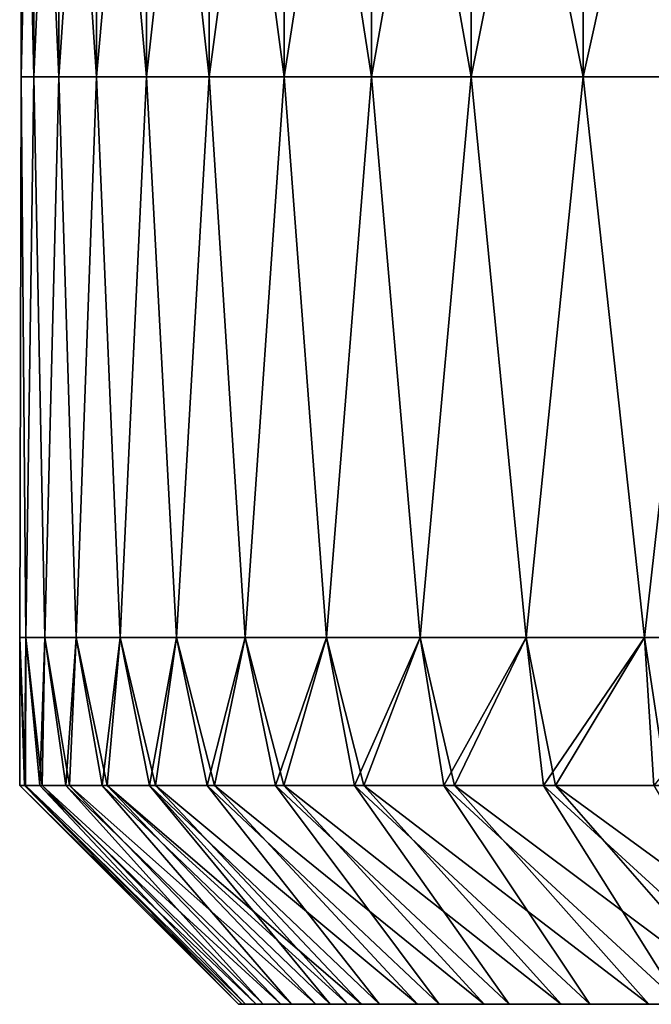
# Model space of a CAD drawing. Header units: inches. Extents: x -3.56 to 3.56, y -0.38 to 0.62.
# Tile 1 of 256: x -3.56 to -3.47, y -0.06 to 0.08. Entities that reach past the tile are written whole.
import ezdxf

# ---------------------------------------------------------------- set-up
doc = ezdxf.new("R2010")
doc.units = ezdxf.units.IN
doc.header["$LTSCALE"] = 65.185185
doc.header["$MEASUREMENT"] = 0
for name, color, linetype in [('2', 7, 'CONTINUOUS'), ('50', 7, 'CONTINUOUS'), ('51', 7, 'CONTINUOUS')]:
    doc.layers.add(name, color=color, linetype=linetype)

msp = doc.modelspace()

# ---------------------------------------------------------------- linework, layer by layer
at = {"layer": '2', "color": 13, "linetype": 'Continuous', "true_color": 0xd67263}
for points in [[(-3.56048, 0.06998, -0.11982), (-3.56228, 0.06998, -0.03995), (-3.56048, 0.15006, -0.11982), (-3.56048, 0.06998, -0.11982)], [(-3.56228, 0.06998, -0.03995), (-3.56228, 0.06998, 0.03995), (-3.56228, 0.15006, -0.03995), (-3.56228, 0.06998, -0.03995)], [(-3.56048, 0.15006, -0.11982), (-3.56228, 0.06998, -0.03995), (-3.56228, 0.15006, -0.03995), (-3.56048, 0.15006, -0.11982)], [(-3.56228, 0.06998, 0.03995), (-3.56048, 0.06998, 0.11982), (-3.56228, 0.15006, 0.03995), (-3.56228, 0.06998, 0.03995)], [(-3.56228, 0.15006, -0.03995), (-3.56228, 0.06998, 0.03995), (-3.56228, 0.15006, 0.03995), (-3.56228, 0.15006, -0.03995)], [(-3.56228, 0.15006, 0.03995), (-3.56048, 0.06998, 0.11982), (-3.56048, 0.15006, 0.11982), (-3.56228, 0.15006, 0.03995)], [(-3.5569, 0.06998, -0.19964), (-3.56048, 0.06998, -0.11982), (-3.5569, 0.15006, -0.19964), (-3.5569, 0.06998, -0.19964)], [(-3.5569, 0.15006, -0.19964), (-3.56048, 0.06998, -0.11982), (-3.56048, 0.15006, -0.11982), (-3.5569, 0.15006, -0.19964)], [(-3.56048, 0.06998, 0.11982), (-3.5569, 0.06998, 0.19964), (-3.56048, 0.15006, 0.11982), (-3.56048, 0.06998, 0.11982)], [(-3.56048, 0.15006, 0.11982), (-3.5569, 0.06998, 0.19964), (-3.5569, 0.15006, 0.19964), (-3.56048, 0.15006, 0.11982)], [(-3.55153, 0.06998, -0.27935), (-3.5569, 0.06998, -0.19964), (-3.55153, 0.15006, -0.27935), (-3.55153, 0.06998, -0.27935)], [(-3.55153, 0.15006, -0.27935), (-3.5569, 0.06998, -0.19964), (-3.5569, 0.15006, -0.19964), (-3.55153, 0.15006, -0.27935)], [(-3.5569, 0.06998, 0.19964), (-3.55153, 0.06998, 0.27935), (-3.5569, 0.15006, 0.19964), (-3.5569, 0.06998, 0.19964)], [(-3.5569, 0.15006, 0.19964), (-3.55153, 0.06998, 0.27935), (-3.55153, 0.15006, 0.27935), (-3.5569, 0.15006, 0.19964)], [(-3.54437, 0.06998, -0.35893), (-3.55153, 0.06998, -0.27935), (-3.54437, 0.15006, -0.35893), (-3.54437, 0.06998, -0.35893)], [(-3.54437, 0.15006, -0.35893), (-3.55153, 0.06998, -0.27935), (-3.55153, 0.15006, -0.27935), (-3.54437, 0.15006, -0.35893)], [(-3.55153, 0.06998, 0.27935), (-3.54437, 0.06998, 0.35893), (-3.55153, 0.15006, 0.27935), (-3.55153, 0.06998, 0.27935)], [(-3.55153, 0.15006, 0.27935), (-3.54437, 0.06998, 0.35893), (-3.54437, 0.15006, 0.35893), (-3.55153, 0.15006, 0.27935)], [(-3.53543, 0.06998, -0.43832), (-3.54437, 0.06998, -0.35893), (-3.53543, 0.15006, -0.43832), (-3.53543, 0.06998, -0.43832)], [(-3.53543, 0.15006, -0.43832), (-3.54437, 0.06998, -0.35893), (-3.54437, 0.15006, -0.35893), (-3.53543, 0.15006, -0.43832)], [(-3.54437, 0.06998, 0.35893), (-3.53543, 0.06998, 0.43832), (-3.54437, 0.15006, 0.35893), (-3.54437, 0.06998, 0.35893)], [(-3.54437, 0.15006, 0.35893), (-3.53543, 0.06998, 0.43832), (-3.53543, 0.15006, 0.43832), (-3.54437, 0.15006, 0.35893)], [(-3.52471, 0.06998, -0.5175), (-3.53543, 0.06998, -0.43832), (-3.52471, 0.15006, -0.5175), (-3.52471, 0.06998, -0.5175)], [(-3.52471, 0.15006, -0.5175), (-3.53543, 0.06998, -0.43832), (-3.53543, 0.15006, -0.43832), (-3.52471, 0.15006, -0.5175)], [(-3.53543, 0.06998, 0.43832), (-3.52471, 0.06998, 0.5175), (-3.53543, 0.15006, 0.43832), (-3.53543, 0.06998, 0.43832)], [(-3.53543, 0.15006, 0.43832), (-3.52471, 0.06998, 0.5175), (-3.52471, 0.15006, 0.5175), (-3.53543, 0.15006, 0.43832)], [(-3.51222, 0.06998, -0.59641), (-3.52471, 0.06998, -0.5175), (-3.51222, 0.15006, -0.59641), (-3.51222, 0.06998, -0.59641)], [(-3.51222, 0.15006, -0.59641), (-3.52471, 0.06998, -0.5175), (-3.52471, 0.15006, -0.5175), (-3.51222, 0.15006, -0.59641)], [(-3.52471, 0.06998, 0.5175), (-3.51222, 0.06998, 0.59641), (-3.52471, 0.15006, 0.5175), (-3.52471, 0.06998, 0.5175)], [(-3.52471, 0.15006, 0.5175), (-3.51222, 0.06998, 0.59641), (-3.51222, 0.15006, 0.59641), (-3.52471, 0.15006, 0.5175)], [(-3.49796, 0.06998, -0.67502), (-3.51222, 0.06998, -0.59641), (-3.49796, 0.15006, -0.67502), (-3.49796, 0.06998, -0.67502)], [(-3.49796, 0.15006, -0.67502), (-3.51222, 0.06998, -0.59641), (-3.51222, 0.15006, -0.59641), (-3.49796, 0.15006, -0.67502)], [(-3.51222, 0.06998, 0.59641), (-3.49796, 0.06998, 0.67502), (-3.51222, 0.15006, 0.59641), (-3.51222, 0.06998, 0.59641)], [(-3.51222, 0.15006, 0.59641), (-3.49796, 0.06998, 0.67502), (-3.49796, 0.15006, 0.67502), (-3.51222, 0.15006, 0.59641)], [(-3.48195, 0.06998, -0.7533), (-3.49796, 0.06998, -0.67502), (-3.48195, 0.15006, -0.7533), (-3.48195, 0.06998, -0.7533)], [(-3.48195, 0.15006, -0.7533), (-3.49796, 0.06998, -0.67502), (-3.49796, 0.15006, -0.67502), (-3.48195, 0.15006, -0.7533)], [(-3.49796, 0.06998, 0.67502), (-3.48195, 0.06998, 0.7533), (-3.49796, 0.15006, 0.67502), (-3.49796, 0.06998, 0.67502)], [(-3.49796, 0.15006, 0.67502), (-3.48195, 0.06998, 0.7533), (-3.48195, 0.15006, 0.7533), (-3.49796, 0.15006, 0.67502)], [(-3.46418, 0.06998, -0.83119), (-3.48195, 0.06998, -0.7533), (-3.46418, 0.15006, -0.83119), (-3.46418, 0.06998, -0.83119)], [(-3.46418, 0.15006, -0.83119), (-3.48195, 0.06998, -0.7533), (-3.48195, 0.15006, -0.7533), (-3.46418, 0.15006, -0.83119)], [(-3.48195, 0.06998, 0.7533), (-3.46418, 0.06998, 0.83119), (-3.48195, 0.15006, 0.7533), (-3.48195, 0.06998, 0.7533)], [(-3.48195, 0.15006, 0.7533), (-3.46418, 0.06998, 0.83119), (-3.46418, 0.15006, 0.83119), (-3.48195, 0.15006, 0.7533)], [(-3.5616, -0.0101, -0.07994), (-3.5625, -0.0101), (-3.56228, 0.06998, -0.03995), (-3.5616, -0.0101, -0.07994)], [(-3.5625, -0.0101), (-3.5616, -0.0101, 0.07994), (-3.56228, 0.06998, 0.03995), (-3.5625, -0.0101)], [(-3.56228, 0.06998, -0.03995), (-3.5625, -0.0101), (-3.56228, 0.06998, 0.03995), (-3.56228, 0.06998, -0.03995)], [(-3.56048, 0.06998, -0.11982), (-3.5616, -0.0101, -0.07994), (-3.56228, 0.06998, -0.03995), (-3.56048, 0.06998, -0.11982)], [(-3.56228, 0.06998, 0.03995), (-3.5616, -0.0101, 0.07994), (-3.56048, 0.06998, 0.11982), (-3.56228, 0.06998, 0.03995)], [(-3.55891, -0.0101, -0.15983), (-3.5616, -0.0101, -0.07994), (-3.56048, 0.06998, -0.11982), (-3.55891, -0.0101, -0.15983)], [(-3.5616, -0.0101, 0.07994), (-3.55891, -0.0101, 0.15983), (-3.56048, 0.06998, 0.11982), (-3.5616, -0.0101, 0.07994)], [(-3.5569, 0.06998, -0.19964), (-3.55891, -0.0101, -0.15983), (-3.56048, 0.06998, -0.11982), (-3.5569, 0.06998, -0.19964)], [(-3.56048, 0.06998, 0.11982), (-3.55891, -0.0101, 0.15983), (-3.5569, 0.06998, 0.19964), (-3.56048, 0.06998, 0.11982)], [(-3.55443, -0.0101, -0.23965), (-3.55891, -0.0101, -0.15983), (-3.5569, 0.06998, -0.19964), (-3.55443, -0.0101, -0.23965)], [(-3.55891, -0.0101, 0.15983), (-3.55443, -0.0101, 0.23965), (-3.5569, 0.06998, 0.19964), (-3.55891, -0.0101, 0.15983)], [(-3.55153, 0.06998, -0.27935), (-3.55443, -0.0101, -0.23965), (-3.5569, 0.06998, -0.19964), (-3.55153, 0.06998, -0.27935)], [(-3.5569, 0.06998, 0.19964), (-3.55443, -0.0101, 0.23965), (-3.55153, 0.06998, 0.27935), (-3.5569, 0.06998, 0.19964)], [(-3.54816, -0.0101, -0.31934), (-3.55443, -0.0101, -0.23965), (-3.55153, 0.06998, -0.27935), (-3.54816, -0.0101, -0.31934)], [(-3.55443, -0.0101, 0.23965), (-3.54816, -0.0101, 0.31934), (-3.55153, 0.06998, 0.27935), (-3.55443, -0.0101, 0.23965)], [(-3.54437, 0.06998, -0.35893), (-3.54816, -0.0101, -0.31934), (-3.55153, 0.06998, -0.27935), (-3.54437, 0.06998, -0.35893)], [(-3.55153, 0.06998, 0.27935), (-3.54816, -0.0101, 0.31934), (-3.54437, 0.06998, 0.35893), (-3.55153, 0.06998, 0.27935)], [(-3.5401, -0.0101, -0.39887), (-3.54816, -0.0101, -0.31934), (-3.54437, 0.06998, -0.35893), (-3.5401, -0.0101, -0.39887)], [(-3.54816, -0.0101, 0.31934), (-3.5401, -0.0101, 0.39887), (-3.54437, 0.06998, 0.35893), (-3.54816, -0.0101, 0.31934)], [(-3.53543, 0.06998, -0.43832), (-3.5401, -0.0101, -0.39887), (-3.54437, 0.06998, -0.35893), (-3.53543, 0.06998, -0.43832)], [(-3.54437, 0.06998, 0.35893), (-3.5401, -0.0101, 0.39887), (-3.53543, 0.06998, 0.43832), (-3.54437, 0.06998, 0.35893)], [(-3.53026, -0.0101, -0.47821), (-3.5401, -0.0101, -0.39887), (-3.53543, 0.06998, -0.43832), (-3.53026, -0.0101, -0.47821)], [(-3.5401, -0.0101, 0.39887), (-3.53026, -0.0101, 0.47821), (-3.53543, 0.06998, 0.43832), (-3.5401, -0.0101, 0.39887)], [(-3.52471, 0.06998, -0.5175), (-3.53026, -0.0101, -0.47821), (-3.53543, 0.06998, -0.43832), (-3.52471, 0.06998, -0.5175)], [(-3.53543, 0.06998, 0.43832), (-3.53026, -0.0101, 0.47821), (-3.52471, 0.06998, 0.5175), (-3.53543, 0.06998, 0.43832)], [(-3.51864, -0.0101, -0.5573), (-3.53026, -0.0101, -0.47821), (-3.52471, 0.06998, -0.5175), (-3.51864, -0.0101, -0.5573)], [(-3.53026, -0.0101, 0.47821), (-3.51864, -0.0101, 0.5573), (-3.52471, 0.06998, 0.5175), (-3.53026, -0.0101, 0.47821)], [(-3.51222, 0.06998, -0.59641), (-3.51864, -0.0101, -0.5573), (-3.52471, 0.06998, -0.5175), (-3.51222, 0.06998, -0.59641)], [(-3.52471, 0.06998, 0.5175), (-3.51864, -0.0101, 0.5573), (-3.51222, 0.06998, 0.59641), (-3.52471, 0.06998, 0.5175)], [(-3.50525, -0.0101, -0.63611), (-3.51864, -0.0101, -0.5573), (-3.51222, 0.06998, -0.59641), (-3.50525, -0.0101, -0.63611)], [(-3.51864, -0.0101, 0.5573), (-3.50525, -0.0101, 0.63611), (-3.51222, 0.06998, 0.59641), (-3.51864, -0.0101, 0.5573)], [(-3.49796, 0.06998, -0.67502), (-3.50525, -0.0101, -0.63611), (-3.51222, 0.06998, -0.59641), (-3.49796, 0.06998, -0.67502)], [(-3.51222, 0.06998, 0.59641), (-3.50525, -0.0101, 0.63611), (-3.49796, 0.06998, 0.67502), (-3.51222, 0.06998, 0.59641)], [(-3.49009, -0.0101, -0.7146), (-3.50525, -0.0101, -0.63611), (-3.49796, 0.06998, -0.67502), (-3.49009, -0.0101, -0.7146)], [(-3.50525, -0.0101, 0.63611), (-3.49009, -0.0101, 0.7146), (-3.49796, 0.06998, 0.67502), (-3.50525, -0.0101, 0.63611)], [(-3.48195, 0.06998, -0.7533), (-3.49009, -0.0101, -0.7146), (-3.49796, 0.06998, -0.67502), (-3.48195, 0.06998, -0.7533)], [(-3.49796, 0.06998, 0.67502), (-3.49009, -0.0101, 0.7146), (-3.48195, 0.06998, 0.7533), (-3.49796, 0.06998, 0.67502)], [(-3.47318, -0.0101, -0.79273), (-3.49009, -0.0101, -0.7146), (-3.48195, 0.06998, -0.7533), (-3.47318, -0.0101, -0.79273)], [(-3.49009, -0.0101, 0.7146), (-3.47318, -0.0101, 0.79273), (-3.48195, 0.06998, 0.7533), (-3.49009, -0.0101, 0.7146)], [(-3.46418, 0.06998, -0.83119), (-3.47318, -0.0101, -0.79273), (-3.48195, 0.06998, -0.7533), (-3.46418, 0.06998, -0.83119)], [(-3.48195, 0.06998, 0.7533), (-3.47318, -0.0101, 0.79273), (-3.46418, 0.06998, 0.83119), (-3.48195, 0.06998, 0.7533)], [(-3.45452, -0.0101, -0.87046), (-3.47318, -0.0101, -0.79273), (-3.46418, 0.06998, -0.83119), (-3.45452, -0.0101, -0.87046)], [(-3.47318, -0.0101, 0.79273), (-3.45452, -0.0101, 0.87046), (-3.46418, 0.06998, 0.83119), (-3.47318, -0.0101, 0.79273)], [(-3.5625, -0.0101), (-3.5616, -0.0101, -0.07994), (-3.56182, -0.03125, -0.06943), (-3.5625, -0.0101)], [(-3.5616, -0.0101, 0.07994), (-3.5625, -0.0101), (-3.56165, -0.03125, 0.07772), (-3.5616, -0.0101, 0.07994)], [(-3.56165, -0.03125, 0.07772), (-3.5625, -0.0101), (-3.5625, -0.03125, 0.00415), (-3.56165, -0.03125, 0.07772)], [(-3.5625, -0.03125, 0.00415), (-3.5625, -0.0101), (-3.56182, -0.03125, -0.06943), (-3.5625, -0.03125, 0.00415)], [(-3.56182, -0.03125, -0.06943), (-3.5616, -0.0101, -0.07994), (-3.55963, -0.03125, -0.14297), (-3.56182, -0.03125, -0.06943)], [(-3.55929, -0.03125, 0.15125), (-3.5616, -0.0101, 0.07994), (-3.56165, -0.03125, 0.07772), (-3.55929, -0.03125, 0.15125)], [(-3.5616, -0.0101, -0.07994), (-3.55891, -0.0101, -0.15983), (-3.55963, -0.03125, -0.14297), (-3.5616, -0.0101, -0.07994)], [(-3.55891, -0.0101, 0.15983), (-3.5616, -0.0101, 0.07994), (-3.55929, -0.03125, 0.15125), (-3.55891, -0.0101, 0.15983)], [(-3.55963, -0.03125, -0.14297), (-3.55891, -0.0101, -0.15983), (-3.55592, -0.03125, -0.21645), (-3.55963, -0.03125, -0.14297)], [(-3.5554, -0.03125, 0.22473), (-3.55891, -0.0101, 0.15983), (-3.55929, -0.03125, 0.15125), (-3.5554, -0.03125, 0.22473)], [(-3.55891, -0.0101, -0.15983), (-3.55443, -0.0101, -0.23965), (-3.55592, -0.03125, -0.21645), (-3.55891, -0.0101, -0.15983)], [(-3.55443, -0.0101, 0.23965), (-3.55891, -0.0101, 0.15983), (-3.5554, -0.03125, 0.22473), (-3.55443, -0.0101, 0.23965)], [(-3.55592, -0.03125, -0.21645), (-3.55443, -0.0101, -0.23965), (-3.55069, -0.03125, -0.28984), (-3.55592, -0.03125, -0.21645)], [(-3.55001, -0.03125, 0.2981), (-3.55443, -0.0101, 0.23965), (-3.5554, -0.03125, 0.22473), (-3.55001, -0.03125, 0.2981)], [(-3.55443, -0.0101, -0.23965), (-3.54816, -0.0101, -0.31934), (-3.55069, -0.03125, -0.28984), (-3.55443, -0.0101, -0.23965)], [(-3.54816, -0.0101, 0.31934), (-3.55443, -0.0101, 0.23965), (-3.55001, -0.03125, 0.2981), (-3.54816, -0.0101, 0.31934)], [(-3.55069, -0.03125, -0.28984), (-3.54816, -0.0101, -0.31934), (-3.54395, -0.03125, -0.36311), (-3.55069, -0.03125, -0.28984)], [(-3.54309, -0.03125, 0.37135), (-3.54816, -0.0101, 0.31934), (-3.55001, -0.03125, 0.2981), (-3.54309, -0.03125, 0.37135)], [(-3.54816, -0.0101, -0.31934), (-3.5401, -0.0101, -0.39887), (-3.54395, -0.03125, -0.36311), (-3.54816, -0.0101, -0.31934)], [(-3.5401, -0.0101, 0.39887), (-3.54816, -0.0101, 0.31934), (-3.54309, -0.03125, 0.37135), (-3.5401, -0.0101, 0.39887)], [(-3.54395, -0.03125, -0.36311), (-3.5401, -0.0101, -0.39887), (-3.53569, -0.03125, -0.43622), (-3.54395, -0.03125, -0.36311)], [(-3.53467, -0.03125, 0.44445), (-3.5401, -0.0101, 0.39887), (-3.54309, -0.03125, 0.37135), (-3.53467, -0.03125, 0.44445)], [(-3.5401, -0.0101, -0.39887), (-3.53026, -0.0101, -0.47821), (-3.53569, -0.03125, -0.43622), (-3.5401, -0.0101, -0.39887)], [(-3.53026, -0.0101, 0.47821), (-3.5401, -0.0101, 0.39887), (-3.53467, -0.03125, 0.44445), (-3.53026, -0.0101, 0.47821)], [(-3.53569, -0.03125, -0.43622), (-3.53026, -0.0101, -0.47821), (-3.52593, -0.03125, -0.50914), (-3.53569, -0.03125, -0.43622)], [(-3.52474, -0.03125, 0.51735), (-3.53026, -0.0101, 0.47821), (-3.53467, -0.03125, 0.44445), (-3.52474, -0.03125, 0.51735)], [(-3.53026, -0.0101, -0.47821), (-3.51864, -0.0101, -0.5573), (-3.52593, -0.03125, -0.50914), (-3.53026, -0.0101, -0.47821)], [(-3.51864, -0.0101, 0.5573), (-3.53026, -0.0101, 0.47821), (-3.52474, -0.03125, 0.51735), (-3.51864, -0.0101, 0.5573)], [(-3.52593, -0.03125, -0.50914), (-3.51864, -0.0101, -0.5573), (-3.51466, -0.03125, -0.58185), (-3.52593, -0.03125, -0.50914)], [(-3.5133, -0.03125, 0.59003), (-3.51864, -0.0101, 0.5573), (-3.52474, -0.03125, 0.51735), (-3.5133, -0.03125, 0.59003)], [(-3.51864, -0.0101, -0.5573), (-3.50525, -0.0101, -0.63611), (-3.51466, -0.03125, -0.58185), (-3.51864, -0.0101, -0.5573)], [(-3.50525, -0.0101, 0.63611), (-3.51864, -0.0101, 0.5573), (-3.5133, -0.03125, 0.59003), (-3.50525, -0.0101, 0.63611)], [(-3.51466, -0.03125, -0.58185), (-3.50525, -0.0101, -0.63611), (-3.5019, -0.03125, -0.65431), (-3.51466, -0.03125, -0.58185)], [(-3.50037, -0.03125, 0.66246), (-3.50525, -0.0101, 0.63611), (-3.5133, -0.03125, 0.59003), (-3.50037, -0.03125, 0.66246)], [(-3.50525, -0.0101, -0.63611), (-3.49009, -0.0101, -0.7146), (-3.5019, -0.03125, -0.65431), (-3.50525, -0.0101, -0.63611)], [(-3.49009, -0.0101, 0.7146), (-3.50525, -0.0101, 0.63611), (-3.50037, -0.03125, 0.66246), (-3.49009, -0.0101, 0.7146)], [(-3.5019, -0.03125, -0.65431), (-3.49009, -0.0101, -0.7146), (-3.48764, -0.03125, -0.72649), (-3.5019, -0.03125, -0.65431)], [(-3.48594, -0.03125, 0.73461), (-3.49009, -0.0101, 0.7146), (-3.50037, -0.03125, 0.66246), (-3.48594, -0.03125, 0.73461)], [(-3.49009, -0.0101, -0.7146), (-3.47318, -0.0101, -0.79273), (-3.48764, -0.03125, -0.72649), (-3.49009, -0.0101, -0.7146)], [(-3.47318, -0.0101, 0.79273), (-3.49009, -0.0101, 0.7146), (-3.48594, -0.03125, 0.73461), (-3.47318, -0.0101, 0.79273)], [(-3.48764, -0.03125, -0.72649), (-3.47318, -0.0101, -0.79273), (-3.47189, -0.03125, -0.79836), (-3.48764, -0.03125, -0.72649)], [(-3.47002, -0.03125, 0.80644), (-3.47318, -0.0101, 0.79273), (-3.48594, -0.03125, 0.73461), (-3.47002, -0.03125, 0.80644)], [(-3.47318, -0.0101, -0.79273), (-3.45452, -0.0101, -0.87046), (-3.47189, -0.03125, -0.79836), (-3.47318, -0.0101, -0.79273)], [(-3.45452, -0.0101, 0.87046), (-3.47318, -0.0101, 0.79273), (-3.47002, -0.03125, 0.80644), (-3.45452, -0.0101, 0.87046)]]:
    msp.add_3dface(points, dxfattribs=at)
at = {"layer": '50', "color": 13, "linetype": 'Continuous', "true_color": 0xd67263}
for points in [[(-3.51548, -0.0625, -0.03659), (-3.51548, -0.0625, 0.03706), (-3.53122, -0.0625, -0.01253), (-3.51548, -0.0625, -0.03659)], [(-3.53022, -0.0625, -0.08536), (-3.51548, -0.0625, -0.03659), (-3.53122, -0.0625, -0.01253), (-3.53022, -0.0625, -0.08536)], [(-3.53122, -0.0625, -0.01253), (-3.51548, -0.0625, 0.03706), (-3.53071, -0.0625, 0.06046), (-3.53122, -0.0625, -0.01253)], [(-3.51548, -0.0625, 0.03706), (-3.51548, -0.0625, 0.11071), (-3.53071, -0.0625, 0.06046), (-3.51548, -0.0625, 0.03706)], [(-3.53071, -0.0625, 0.06046), (-3.51548, -0.0625, 0.11071), (-3.5287, -0.0625, 0.13351), (-3.53071, -0.0625, 0.06046)], [(-3.51548, -0.0625, -0.11024), (-3.51548, -0.0625, -0.03659), (-3.53022, -0.0625, -0.08536), (-3.51548, -0.0625, -0.11024)], [(-3.5277, -0.0625, -0.1582), (-3.51548, -0.0625, -0.11024), (-3.53022, -0.0625, -0.08536), (-3.5277, -0.0625, -0.1582)], [(-3.51548, -0.0625, 0.11071), (-3.51548, -0.0625, 0.18437), (-3.5287, -0.0625, 0.13351), (-3.51548, -0.0625, 0.11071)], [(-3.5287, -0.0625, 0.13351), (-3.51548, -0.0625, 0.18437), (-3.52518, -0.0625, 0.20652), (-3.5287, -0.0625, 0.13351)], [(-3.51548, -0.0625, -0.1839), (-3.51548, -0.0625, -0.11024), (-3.5277, -0.0625, -0.1582), (-3.51548, -0.0625, -0.1839)], [(-3.52366, -0.0625, -0.2311), (-3.51548, -0.0625, -0.1839), (-3.5277, -0.0625, -0.1582), (-3.52366, -0.0625, -0.2311)], [(-3.51548, -0.0625, 0.18437), (-3.51548, -0.0625, 0.25802), (-3.52518, -0.0625, 0.20652), (-3.51548, -0.0625, 0.18437)], [(-3.51548, -0.0625, 0.25802), (-3.52016, -0.0625, 0.27942), (-3.52518, -0.0625, 0.20652), (-3.51548, -0.0625, 0.25802)], [(-3.51548, -0.0625, -0.25755), (-3.51548, -0.0625, -0.1839), (-3.52366, -0.0625, -0.2311), (-3.51548, -0.0625, -0.25755)], [(-3.51811, -0.0625, -0.30398), (-3.51548, -0.0625, -0.25755), (-3.52366, -0.0625, -0.2311), (-3.51811, -0.0625, -0.30398)], [(-3.51548, -0.0625, 0.25802), (-3.51563, -0.0625, 0.3317), (-3.52016, -0.0625, 0.27942), (-3.51548, -0.0625, 0.25802)], [(-3.51565, -0.0625, -0.33122), (-3.51548, -0.0625, -0.25755), (-3.51811, -0.0625, -0.30398), (-3.51565, -0.0625, -0.33122)], [(-3.4354, -0.0625, -0.35012), (-3.4354, -0.0625, -0.27236), (-3.51565, -0.0625, -0.33122), (-3.4354, -0.0625, -0.35012)], [(-3.51107, -0.0625, -0.37674), (-3.4354, -0.0625, -0.35012), (-3.51565, -0.0625, -0.33122), (-3.51107, -0.0625, -0.37674)], [(-3.51565, -0.0625, -0.33122), (-3.4354, -0.0625, -0.27236), (-3.51548, -0.0625, -0.25755), (-3.51565, -0.0625, -0.33122)], [(-3.4354, -0.0625, 0.27199), (-3.4354, -0.0625, 0.34975), (-3.51563, -0.0625, 0.3317), (-3.4354, -0.0625, 0.27199)], [(-3.51548, -0.0625, 0.25802), (-3.4354, -0.0625, 0.27199), (-3.51563, -0.0625, 0.3317), (-3.51548, -0.0625, 0.25802)], [(-3.51563, -0.0625, 0.3317), (-3.4354, -0.0625, 0.34975), (-3.51365, -0.0625, 0.3521), (-3.51563, -0.0625, 0.3317)], [(-3.4354, -0.0625, -0.27236), (-3.4354, -0.0625, -0.19459), (-3.51548, -0.0625, -0.25755), (-3.4354, -0.0625, -0.27236)], [(-3.4354, -0.0625, -0.19459), (-3.4354, -0.0625, -0.11683), (-3.51548, -0.0625, -0.1839), (-3.4354, -0.0625, -0.19459)], [(-3.51548, -0.0625, -0.25755), (-3.4354, -0.0625, -0.19459), (-3.51548, -0.0625, -0.1839), (-3.51548, -0.0625, -0.25755)], [(-3.4354, -0.0625, -0.11683), (-3.4354, -0.0625, -0.03907), (-3.51548, -0.0625, -0.11024), (-3.4354, -0.0625, -0.11683)], [(-3.51548, -0.0625, -0.1839), (-3.4354, -0.0625, -0.11683), (-3.51548, -0.0625, -0.11024), (-3.51548, -0.0625, -0.1839)], [(-3.4354, -0.0625, -0.03907), (-3.4354, -0.0625, 0.0387), (-3.51548, -0.0625, -0.03659), (-3.4354, -0.0625, -0.03907)], [(-3.51548, -0.0625, -0.11024), (-3.4354, -0.0625, -0.03907), (-3.51548, -0.0625, -0.03659), (-3.51548, -0.0625, -0.11024)], [(-3.4354, -0.0625, 0.0387), (-3.4354, -0.0625, 0.11646), (-3.51548, -0.0625, 0.11071), (-3.4354, -0.0625, 0.0387)], [(-3.51548, -0.0625, -0.03659), (-3.4354, -0.0625, 0.0387), (-3.51548, -0.0625, 0.03706), (-3.51548, -0.0625, -0.03659)], [(-3.51548, -0.0625, 0.03706), (-3.4354, -0.0625, 0.0387), (-3.51548, -0.0625, 0.11071), (-3.51548, -0.0625, 0.03706)], [(-3.4354, -0.0625, 0.11646), (-3.4354, -0.0625, 0.19422), (-3.51548, -0.0625, 0.18437), (-3.4354, -0.0625, 0.11646)], [(-3.51548, -0.0625, 0.11071), (-3.4354, -0.0625, 0.11646), (-3.51548, -0.0625, 0.18437), (-3.51548, -0.0625, 0.11071)], [(-3.4354, -0.0625, 0.19422), (-3.4354, -0.0625, 0.27199), (-3.51548, -0.0625, 0.25802), (-3.4354, -0.0625, 0.19422)], [(-3.51548, -0.0625, 0.18437), (-3.4354, -0.0625, 0.19422), (-3.51548, -0.0625, 0.25802), (-3.51548, -0.0625, 0.18437)], [(-3.4354, -0.0625, 0.34975), (-3.4354, -0.0625, 0.42751), (-3.51365, -0.0625, 0.3521), (-3.4354, -0.0625, 0.34975)], [(-3.51365, -0.0625, 0.3521), (-3.4354, -0.0625, 0.42751), (-3.50564, -0.0625, 0.42448), (-3.51365, -0.0625, 0.3521)], [(-3.4354, -0.0625, -0.42789), (-3.4354, -0.0625, -0.35012), (-3.51107, -0.0625, -0.37674), (-3.4354, -0.0625, -0.42789)], [(-3.50254, -0.0625, -0.44929), (-3.4354, -0.0625, -0.42789), (-3.51107, -0.0625, -0.37674), (-3.50254, -0.0625, -0.44929)], [(-3.50564, -0.0625, 0.42448), (-3.4354, -0.0625, 0.42751), (-3.49612, -0.0625, 0.49676), (-3.50564, -0.0625, 0.42448)], [(-3.4354, -0.0625, -0.50565), (-3.4354, -0.0625, -0.42789), (-3.50254, -0.0625, -0.44929), (-3.4354, -0.0625, -0.50565)], [(-3.49252, -0.0625, -0.52153), (-3.4354, -0.0625, -0.50565), (-3.50254, -0.0625, -0.44929), (-3.49252, -0.0625, -0.52153)], [(-3.4354, -0.0625, 0.42751), (-3.4354, -0.0625, 0.50528), (-3.49612, -0.0625, 0.49676), (-3.4354, -0.0625, 0.42751)], [(-3.49612, -0.0625, 0.49676), (-3.4354, -0.0625, 0.50528), (-3.48509, -0.0625, 0.56895), (-3.49612, -0.0625, 0.49676)], [(-3.4354, -0.0625, -0.58341), (-3.4354, -0.0625, -0.50565), (-3.49252, -0.0625, -0.52153), (-3.4354, -0.0625, -0.58341)], [(-3.48103, -0.0625, -0.59343), (-3.4354, -0.0625, -0.58341), (-3.49252, -0.0625, -0.52153), (-3.48103, -0.0625, -0.59343)], [(-3.4354, -0.0625, 0.50528), (-3.4354, -0.0625, 0.58304), (-3.48509, -0.0625, 0.56895), (-3.4354, -0.0625, 0.50528)], [(-3.48509, -0.0625, 0.56895), (-3.4354, -0.0625, 0.58304), (-3.47256, -0.0625, 0.64097), (-3.48509, -0.0625, 0.56895)], [(-3.4354, -0.0625, -0.66118), (-3.4354, -0.0625, -0.58341), (-3.48103, -0.0625, -0.59343), (-3.4354, -0.0625, -0.66118)], [(-3.46801, -0.0625, -0.66521), (-3.4354, -0.0625, -0.66118), (-3.48103, -0.0625, -0.59343), (-3.46801, -0.0625, -0.66521)], [(-3.4354, -0.0625, 0.58304), (-3.4354, -0.0625, 0.6608), (-3.47256, -0.0625, 0.64097), (-3.4354, -0.0625, 0.58304)], [(-3.47256, -0.0625, 0.64097), (-3.4354, -0.0625, 0.6608), (-3.45856, -0.0625, 0.71271), (-3.47256, -0.0625, 0.64097)]]:
    msp.add_3dface(points, dxfattribs=at)
at = {"layer": '51', "color": 13, "linetype": 'Continuous', "true_color": 0xd67263}
for points in [[(-3.56165, -0.03125, 0.07772), (-3.5625, -0.03125, 0.00415), (-3.53071, -0.0625, 0.06046), (-3.56165, -0.03125, 0.07772)], [(-3.5625, -0.03125, 0.00415), (-3.56182, -0.03125, -0.06943), (-3.53122, -0.0625, -0.01253), (-3.5625, -0.03125, 0.00415)], [(-3.5625, -0.03125, 0.00415), (-3.53122, -0.0625, -0.01253), (-3.53071, -0.0625, 0.06046), (-3.5625, -0.03125, 0.00415)], [(-3.56182, -0.03125, -0.06943), (-3.55963, -0.03125, -0.14297), (-3.53022, -0.0625, -0.08536), (-3.56182, -0.03125, -0.06943)], [(-3.56182, -0.03125, -0.06943), (-3.53022, -0.0625, -0.08536), (-3.53122, -0.0625, -0.01253), (-3.56182, -0.03125, -0.06943)], [(-3.55929, -0.03125, 0.15125), (-3.56165, -0.03125, 0.07772), (-3.5287, -0.0625, 0.13351), (-3.55929, -0.03125, 0.15125)], [(-3.56165, -0.03125, 0.07772), (-3.53071, -0.0625, 0.06046), (-3.5287, -0.0625, 0.13351), (-3.56165, -0.03125, 0.07772)], [(-3.55963, -0.03125, -0.14297), (-3.55592, -0.03125, -0.21645), (-3.5277, -0.0625, -0.1582), (-3.55963, -0.03125, -0.14297)], [(-3.55963, -0.03125, -0.14297), (-3.5277, -0.0625, -0.1582), (-3.53022, -0.0625, -0.08536), (-3.55963, -0.03125, -0.14297)], [(-3.5554, -0.03125, 0.22473), (-3.55929, -0.03125, 0.15125), (-3.52518, -0.0625, 0.20652), (-3.5554, -0.03125, 0.22473)], [(-3.55929, -0.03125, 0.15125), (-3.5287, -0.0625, 0.13351), (-3.52518, -0.0625, 0.20652), (-3.55929, -0.03125, 0.15125)], [(-3.55592, -0.03125, -0.21645), (-3.55069, -0.03125, -0.28984), (-3.52366, -0.0625, -0.2311), (-3.55592, -0.03125, -0.21645)], [(-3.55592, -0.03125, -0.21645), (-3.52366, -0.0625, -0.2311), (-3.5277, -0.0625, -0.1582), (-3.55592, -0.03125, -0.21645)], [(-3.55001, -0.03125, 0.2981), (-3.5554, -0.03125, 0.22473), (-3.52016, -0.0625, 0.27942), (-3.55001, -0.03125, 0.2981)], [(-3.52016, -0.0625, 0.27942), (-3.5554, -0.03125, 0.22473), (-3.52518, -0.0625, 0.20652), (-3.52016, -0.0625, 0.27942)], [(-3.55069, -0.03125, -0.28984), (-3.54395, -0.03125, -0.36311), (-3.51811, -0.0625, -0.30398), (-3.55069, -0.03125, -0.28984)], [(-3.55069, -0.03125, -0.28984), (-3.51811, -0.0625, -0.30398), (-3.52366, -0.0625, -0.2311), (-3.55069, -0.03125, -0.28984)], [(-3.54309, -0.03125, 0.37135), (-3.55001, -0.03125, 0.2981), (-3.51365, -0.0625, 0.3521), (-3.54309, -0.03125, 0.37135)], [(-3.55001, -0.03125, 0.2981), (-3.51563, -0.0625, 0.3317), (-3.51365, -0.0625, 0.3521), (-3.55001, -0.03125, 0.2981)], [(-3.51563, -0.0625, 0.3317), (-3.55001, -0.03125, 0.2981), (-3.52016, -0.0625, 0.27942), (-3.51563, -0.0625, 0.3317)], [(-3.54395, -0.03125, -0.36311), (-3.53569, -0.03125, -0.43622), (-3.51107, -0.0625, -0.37674), (-3.54395, -0.03125, -0.36311)], [(-3.54395, -0.03125, -0.36311), (-3.51107, -0.0625, -0.37674), (-3.51565, -0.0625, -0.33122), (-3.54395, -0.03125, -0.36311)], [(-3.54395, -0.03125, -0.36311), (-3.51565, -0.0625, -0.33122), (-3.51811, -0.0625, -0.30398), (-3.54395, -0.03125, -0.36311)], [(-3.53467, -0.03125, 0.44445), (-3.54309, -0.03125, 0.37135), (-3.50564, -0.0625, 0.42448), (-3.53467, -0.03125, 0.44445)], [(-3.54309, -0.03125, 0.37135), (-3.51365, -0.0625, 0.3521), (-3.50564, -0.0625, 0.42448), (-3.54309, -0.03125, 0.37135)], [(-3.53569, -0.03125, -0.43622), (-3.52593, -0.03125, -0.50914), (-3.50254, -0.0625, -0.44929), (-3.53569, -0.03125, -0.43622)], [(-3.53569, -0.03125, -0.43622), (-3.50254, -0.0625, -0.44929), (-3.51107, -0.0625, -0.37674), (-3.53569, -0.03125, -0.43622)], [(-3.52474, -0.03125, 0.51735), (-3.53467, -0.03125, 0.44445), (-3.49612, -0.0625, 0.49676), (-3.52474, -0.03125, 0.51735)], [(-3.53467, -0.03125, 0.44445), (-3.50564, -0.0625, 0.42448), (-3.49612, -0.0625, 0.49676), (-3.53467, -0.03125, 0.44445)], [(-3.52593, -0.03125, -0.50914), (-3.51466, -0.03125, -0.58185), (-3.49252, -0.0625, -0.52153), (-3.52593, -0.03125, -0.50914)], [(-3.52593, -0.03125, -0.50914), (-3.49252, -0.0625, -0.52153), (-3.50254, -0.0625, -0.44929), (-3.52593, -0.03125, -0.50914)], [(-3.5133, -0.03125, 0.59003), (-3.52474, -0.03125, 0.51735), (-3.48509, -0.0625, 0.56895), (-3.5133, -0.03125, 0.59003)], [(-3.52474, -0.03125, 0.51735), (-3.49612, -0.0625, 0.49676), (-3.48509, -0.0625, 0.56895), (-3.52474, -0.03125, 0.51735)], [(-3.51466, -0.03125, -0.58185), (-3.5019, -0.03125, -0.65431), (-3.48103, -0.0625, -0.59343), (-3.51466, -0.03125, -0.58185)], [(-3.51466, -0.03125, -0.58185), (-3.48103, -0.0625, -0.59343), (-3.49252, -0.0625, -0.52153), (-3.51466, -0.03125, -0.58185)], [(-3.50037, -0.03125, 0.66246), (-3.5133, -0.03125, 0.59003), (-3.47256, -0.0625, 0.64097), (-3.50037, -0.03125, 0.66246)], [(-3.5133, -0.03125, 0.59003), (-3.48509, -0.0625, 0.56895), (-3.47256, -0.0625, 0.64097), (-3.5133, -0.03125, 0.59003)], [(-3.5019, -0.03125, -0.65431), (-3.48764, -0.03125, -0.72649), (-3.46801, -0.0625, -0.66521), (-3.5019, -0.03125, -0.65431)], [(-3.5019, -0.03125, -0.65431), (-3.46801, -0.0625, -0.66521), (-3.48103, -0.0625, -0.59343), (-3.5019, -0.03125, -0.65431)], [(-3.48594, -0.03125, 0.73461), (-3.50037, -0.03125, 0.66246), (-3.45856, -0.0625, 0.71271), (-3.48594, -0.03125, 0.73461)], [(-3.50037, -0.03125, 0.66246), (-3.47256, -0.0625, 0.64097), (-3.45856, -0.0625, 0.71271), (-3.50037, -0.03125, 0.66246)], [(-3.48764, -0.03125, -0.72649), (-3.47189, -0.03125, -0.79836), (-3.4535, -0.0625, -0.7368), (-3.48764, -0.03125, -0.72649)], [(-3.48764, -0.03125, -0.72649), (-3.4535, -0.0625, -0.7368), (-3.46801, -0.0625, -0.66521), (-3.48764, -0.03125, -0.72649)], [(-3.47002, -0.03125, 0.80644), (-3.48594, -0.03125, 0.73461), (-3.44309, -0.0625, 0.78409), (-3.47002, -0.03125, 0.80644)], [(-3.44309, -0.0625, 0.78409), (-3.48594, -0.03125, 0.73461), (-3.45856, -0.0625, 0.71271), (-3.44309, -0.0625, 0.78409)]]:
    msp.add_3dface(points, dxfattribs=at)

doc.saveas('drawing.dxf')
